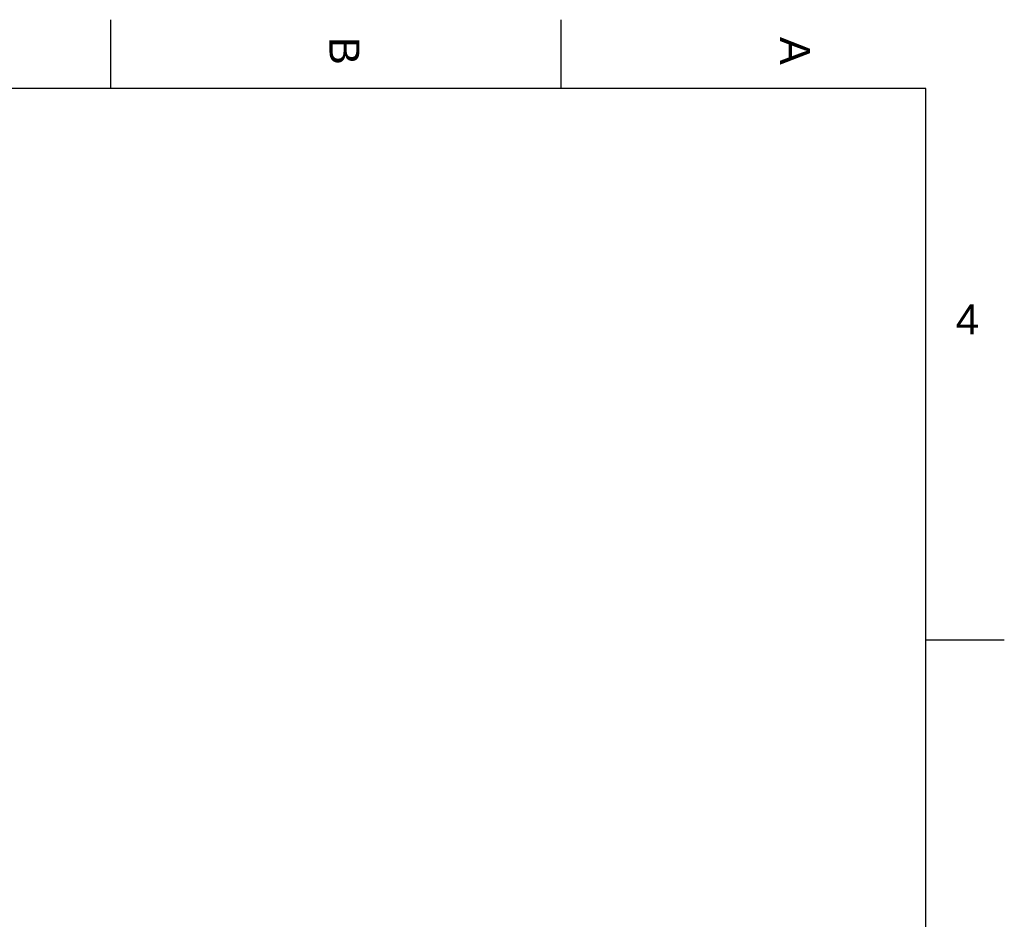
# Model space of a CAD drawing. Header units: millimetres. Extents: x -40 to 419, y 0 to 295.
# Tile 72 of 72: x 304 to 419, y 190 to 295. Entities that reach past the tile are written whole.
import ezdxf

# ---------------------------------------------------------------- set-up
doc = ezdxf.new("R2010")
doc.units = ezdxf.units.MM
doc.layers.add('Marges', color=7, linetype='Continuous')

# ---------------------------------------------------------------- blocks, each defined once
blk = doc.blocks.new('SE5')
at = {"layer": 'Marges', "char_height": 3.5, "width": 3.7133, "attachment_point": 1, "rotation": 270}
for s, insert in [('{\\fArial|b0||i0||c0|p34;\\C7;\\H3.5;\\W1.;A}', (396.5, 293)), ('{\\fArial|b0||i0||c0|p34;\\C7;\\H3.5;\\W1.;B}', (344, 293))]:
    blk.add_mtext(s, dxfattribs=dict(at, insert=insert))
at = {"layer": 'Marges', "insert": (413.5, 261.84), "char_height": 3.5, "width": 3.7133, "attachment_point": 1}
blk.add_mtext('{\\fArial|b0||i0||c0|p34;\\C7;\\H3.5;\\W1.;4}', dxfattribs=at)
blk = doc.blocks.new('SE4')
at = {"layer": 'Marges'}
blk.add_blockref('SE5', (0, 0), dxfattribs=at)

msp = doc.modelspace()

# ---------------------------------------------------------------- linework, layer by layer
at = {"layer": 'Marges', "color": 7, "linetype": 'Continuous'}
for p, q in [((315, 287), (315, 295)), ((367.5, 287), (367.5, 295)), ((410, 287), (10, 287)), ((410, 10), (410, 287)), ((410, 222.75), (419.1561, 222.75))]:
    msp.add_line(p, q, dxfattribs=at)

# ---------------------------------------------------------------- block references
msp.add_blockref('SE4', (0, 0))

doc.saveas('drawing.dxf')
